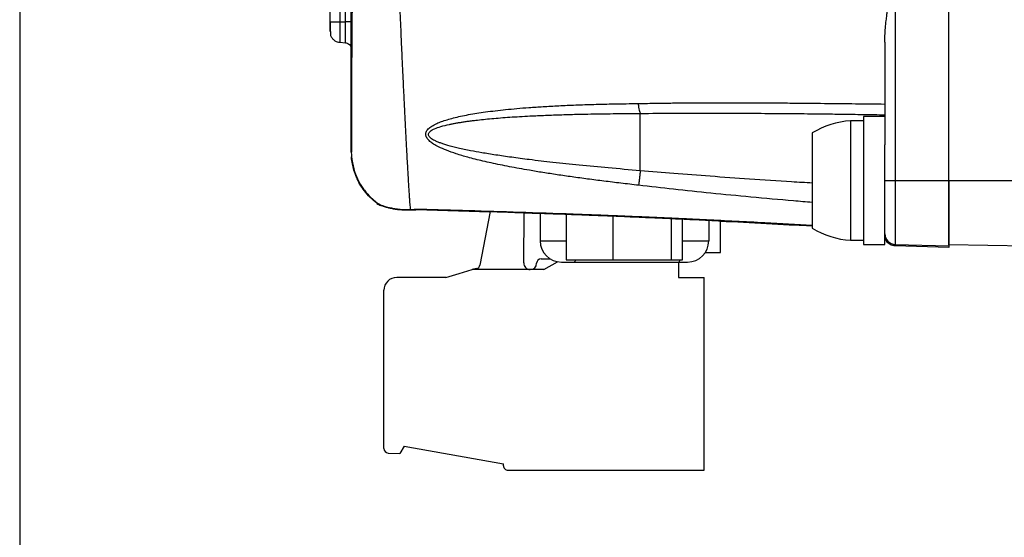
# Model space of a CAD drawing. Extents: x 3 to 428, y 3 to 275.
# Tile 11 of 42: x 3 to 44, y 103 to 125. Entities that reach past the tile are written whole.
import ezdxf

# ---------------------------------------------------------------- set-up
doc = ezdxf.new("R2010")
doc.units = 0
doc.linetypes.add('SLD-SOLID', pattern=[0])
doc.layers.get('0').update_dxf_attribs({"linetype": 'CONTINUOUS'})
doc.layers.add('BORDER', color=7, linetype='SLD-SOLID')

msp = doc.modelspace()

# ---------------------------------------------------------------- linework, layer by layer
at = {"color": 7, "linetype": 'SLD-SOLID'}
for p, q in [((16.2173, 128.5827), (16.2173, 124.6239)), ((16.6167, 128.5827), (16.6167, 124.6239)), ((16.8527, 124.6236), (16.8527, 128.6033)), ((41.5923, 118.1226), (41.5923, 125.0614)), ((16.2173, 124.6239), (16.2311, 124.6239)), ((16.6167, 124.6239), (16.8527, 124.6236)), ((16.6156, 123.7906), (16.8538, 123.7697)), ((16.8538, 123.7697), (16.8544, 123.7697)), ((17.0774, 123.5957), (17.0776, 123.5974)), ((38.9673, 123.7904), (38.9673, 119.5829)), ((34.3294, 120.8752), (34.5374, 120.8736)), ((38.9673, 120.7476), (38.0923, 120.7476)), ((38.0923, 120.7476), (38.0923, 115.4976)), ((38.0923, 120.5726), (37.5619, 120.5726)), ((37.5619, 120.5726), (37.5619, 115.6726)), ((35.9923, 120.079), (35.9923, 116.1662)), ((38.9673, 115.4976), (38.9673, 119.5829)), ((38.9673, 118.1226), (39.3934, 118.1226)), ((39.3934, 118.1226), (41.5923, 118.1226)), ((39.3934, 118.1226), (39.3934, 115.504)), ((18.1423, 117.1823), (18.1423, 117.1848)), ((20.1839, 116.9275), (22.7914, 116.8455)), ((22.7928, 116.8526), (22.3648, 114.6576)), ((24.1663, 114.7478), (24.175, 116.8068)), ((24.175, 116.7975), (24.8361, 116.7741)), ((24.8361, 116.784), (24.8361, 115.6551)), ((25.908, 116.7453), (25.908, 114.8676)), ((27.8221, 116.6708), (27.8221, 114.8676)), ((30.2065, 116.5678), (30.2065, 114.8676)), ((30.6767, 114.8676), (30.6767, 116.5459)), ((31.7486, 116.4946), (31.7486, 115.6551)), ((32.2298, 115.1739), (32.2298, 116.4709)), ((30.664, 115.6551), (31.7486, 115.6551)), ((37.5619, 115.6726), (38.0923, 115.6726)), ((38.0923, 115.4976), (38.9673, 115.4976)), ((39.3934, 115.504), (41.5923, 115.4464)), ((52.7923, 115.2884), (41.5923, 115.4839)), ((31.6044, 115.1739), (32.2298, 115.1739)), ((41.5923, 115.3851), (39.3934, 115.4427)), ((41.5923, 115.4298), (41.5923, 115.3851)), ((24.8754, 114.9114), (25.2502, 114.9114)), ((24.9839, 114.4739), (25.5427, 114.7965)), ((25.7111, 114.7801), (26.2246, 114.7801)), ((25.908, 114.8676), (27.8221, 114.8676)), ((26.2246, 114.7801), (30.5121, 114.7801)), ((27.8221, 114.8676), (30.2065, 114.8676)), ((30.2065, 114.8676), (30.6767, 114.8676)), ((30.5061, 114.7801), (30.5061, 114.1501)), ((30.5121, 114.7801), (30.8736, 114.7801)), ((24.9839, 114.4739), (22.0511, 114.4739)), ((22.2244, 114.513), (22.0513, 114.4739)), ((20.9686, 114.1501), (18.9561, 114.1501)), ((30.5061, 114.1501), (31.5561, 114.1501)), ((31.5561, 106.2489), (31.5561, 114.1501)), ((18.4311, 107.1366), (18.4311, 113.6251)), ((19.2594, 107.2293), (19.0873, 106.9314)), ((19.2594, 107.2293), (23.3311, 106.5114)), ((18.6075, 106.9523), (19.0873, 106.9314)), ((23.3311, 106.4333), (23.3311, 106.5114)), ((23.5155, 106.2489), (31.5561, 106.2489))]:
    msp.add_line(p, q, dxfattribs=at)
at = {"color": 8, "linetype": 'SLD-SOLID'}
for p, q in [((39.3934, 125.0614), (39.3934, 118.1226)), ((17.0923, 119.2823), (17.0981, 119.1743)), ((41.5923, 118.1226), (52.7923, 118.1226)), ((19.5896, 116.9273), (19.5802, 116.9254)), ((24.8361, 115.6551), (25.908, 115.6551))]:
    msp.add_line(p, q, dxfattribs=at)
at = {"color": 7, "linetype": 'SLD-SOLID', "flags": 128}
msp.add_lwpolyline([(20.9686, 114.1501), (21.5098, 114.312), (22.0511, 114.4739)], dxfattribs=at)
at = {"color": 7, "linetype": 'SLD-SOLID'}
for centre, radius, start, end in [((37.7977, 117.0806), 3.5, 93.86289, 121.05222), ((37.7977, 119.1647), 3.5, 238.94778, 266.13711), ((39.4048, 115.9413), 0.4375, 180, 268.5), ((25.7111, 115.6551), 0.875, 180, 270), ((30.8736, 115.6551), 0.875, 270, 0), ((22.1838, 114.6929), 0.1844, 282.73349, 348.96603), ((24.4286, 114.7364), 0.2625, 177.50029, 270), ((24.4286, 114.7364), 0.2625, 270, 358.78895), ((24.8754, 114.7269), 0.1844, 90, 178.78895), ((18.9561, 113.6251), 0.525, 90, 179.99967), ((18.6155, 107.1366), 0.1844, 179.99907, 267.5), ((23.5155, 106.4333), 0.1844, 179.99907, 270)]:
    msp.add_arc(centre, radius, start, end, dxfattribs=at)
at = {"color": 8, "linetype": 'SLD-SOLID'}
for centre, start, end in [((26.1639, 114.8949), 297.87133, 347.88306), ((30.4514, 114.8949), 297.87512, 347.87656)]:
    msp.add_arc(centre, 0.1298, start, end, dxfattribs=at)
at = {"color": 7, "linetype": 'SLD-SOLID'}
for points, knots in [([(17.0923, 119.2823), (17.0923, 119.293), (17.0923, 119.3145), (17.0923, 119.4907), (17.0923, 119.7673), (17.0923, 120.1515), (17.0923, 120.6332), (17.0923, 121.2043), (17.0923, 121.8553), (17.0923, 122.5746), (17.0923, 123.3508), (17.0923, 124.1698), (17.0923, 125.018), (17.0923, 125.5938), (17.0923, 125.8815)], [0, 0, 0, 0, 0.0837126, 0.1674726, 0.2511234, 0.3345805, 0.4181942, 0.5014486, 0.5845327, 0.6678301, 0.7508675, 0.8338721, 0.91696, 1, 1, 1, 1]), ([(17.1305, 125.8814), (17.1282, 125.6717), (17.1234, 125.2514), (17.1178, 124.6514), (17.1134, 124.1027), (17.1101, 123.6258), (17.1077, 123.2173), (17.1061, 122.8729), (17.1052, 122.5884), (17.105, 122.3591), (17.1051, 122.1798), (17.1068, 121.9958), (17.1073, 121.7722), (17.1072, 121.5167), (17.1066, 121.2483), (17.1057, 120.9847), (17.1045, 120.7047), (17.1031, 120.4169), (17.1014, 120.1315), (17.0996, 119.8602), (17.0978, 119.6179), (17.096, 119.4139), (17.0951, 119.3336), (17.0946, 119.2921)], [0, 0, 0, 0, 0.0663251, 0.132941, 0.1928706, 0.2462301, 0.2931278, 0.3336548, 0.3678841, 0.395873, 0.417666, 0.4342085, 0.4623716, 0.5028793, 0.5367315, 0.5760314, 0.6207473, 0.6708391, 0.726258, 0.7869473, 0.8528435, 0.9238826, 1, 1, 1, 1]), ([(38.9673, 123.7904), (38.9686, 123.8822), (38.9714, 124.0767), (38.9918, 124.3744), (39.0196, 124.6541), (39.048, 124.8826), (39.066, 125.009), (39.0735, 125.0614)], [0, 0, 0, 0, 0.2181532, 0.4622781, 0.7032431, 0.8770146, 1, 1, 1, 1]), ([(16.2173, 124.6239), (16.2173, 124.5715), (16.2173, 124.4669), (16.2173, 124.3351), (16.2173, 124.2437), (16.2173, 124.2325), (16.2173, 124.2269)], [0, 0, 0, 0, 0.2511783, 0.5023974, 0.7535901, 1, 1, 1, 1]), ([(16.2237, 124.6328), (16.2243, 124.601), (16.2255, 124.5369), (16.2275, 124.4407), (16.2297, 124.3484), (16.2321, 124.2637), (16.2348, 124.1904), (16.2377, 124.1324), (16.2409, 124.0908), (16.2431, 124.0804), (16.2443, 124.0752)], [0, 0, 0, 0, 0.1169528, 0.2361018, 0.35755, 0.4813805, 0.6075358, 0.7360337, 0.8668443, 1, 1, 1, 1]), ([(16.2443, 124.075), (16.2623, 124.0365), (16.2986, 123.9589), (16.3919, 123.8699), (16.5015, 123.809), (16.5816, 123.7963), (16.6202, 123.7902)], [0, 0, 0, 0, 0.2549423, 0.5135211, 0.7649304, 1, 1, 1, 1]), ([(16.2443, 124.075), (16.2623, 124.0365), (16.2986, 123.9589), (16.3919, 123.8698), (16.5015, 123.8089), (16.5816, 123.7963), (16.6202, 123.7902)], [0, 0, 0, 0, 0.2549464, 0.5135283, 0.7649333, 1, 1, 1, 1]), ([(16.8527, 123.7699), (16.8758, 123.766), (16.9236, 123.7581), (16.9888, 123.7213), (17.0442, 123.6679), (17.0657, 123.6216), (17.0764, 123.5986)], [0, 0, 0, 0, 0.2354548, 0.4869352, 0.7453575, 1, 1, 1, 1]), ([(28.8712, 117.9294), (28.6296, 117.9572), (28.1556, 118.0118), (27.4593, 118.0972), (26.7914, 118.1833), (26.1521, 118.2706), (25.5412, 118.3591), (24.9589, 118.4488), (24.4401, 118.5342), (23.9815, 118.6146), (23.5801, 118.6891), (23.1985, 118.7644), (22.837, 118.8407), (22.4957, 118.9178), (22.1744, 118.9961), (21.8078, 119.0928), (21.4129, 119.2092), (21.009, 119.3511), (20.6989, 119.4857), (20.473, 119.6103), (20.3144, 119.7238), (20.2156, 119.8263), (20.167, 119.912), (20.1464, 119.9762), (20.1427, 120.0428), (20.1588, 120.1109), (20.1944, 120.1776), (20.267, 120.2639), (20.4003, 120.3648), (20.5879, 120.4617), (20.7999, 120.5469), (21.028, 120.622), (21.2896, 120.694), (21.5849, 120.7627), (21.9029, 120.8257), (22.2434, 120.8836), (22.6059, 120.937), (23.0015, 120.9875), (23.4301, 121.0348), (23.8917, 121.0786), (24.4038, 121.1199), (24.9749, 121.1582), (25.6137, 121.1931), (26.3054, 121.2231), (27.0688, 121.2481), (27.9223, 121.2685), (28.5307, 121.2765), (28.8538, 121.2807)], [0, 0, 0, 0, 0.0391923, 0.076871, 0.1130388, 0.1476996, 0.1808575, 0.2125177, 0.2426858, 0.2656403, 0.2876194, 0.3085509, 0.328441, 0.3472979, 0.3651306, 0.3819503, 0.4087568, 0.4320011, 0.451854, 0.4644892, 0.4752709, 0.4854162, 0.4899229, 0.4942113, 0.4989307, 0.5037313, 0.5088287, 0.5144036, 0.5260781, 0.5401717, 0.5524631, 0.5663256, 0.5818131, 0.5989634, 0.6178041, 0.6364862, 0.656875, 0.6789792, 0.7028051, 0.7283582, 0.7556422, 0.7875108, 0.8225111, 0.8606443, 0.9009119, 0.9473653, 1, 1, 1, 1]), ([(28.8538, 121.2807), (28.9493, 121.2826), (29.1759, 121.2873), (29.5697, 121.2938), (30.0709, 121.3008), (30.5437, 121.3058), (30.9595, 121.3091), (31.2895, 121.3112), (31.6313, 121.3127), (31.945, 121.3135), (32.2213, 121.3138), (32.4609, 121.3138), (32.9202, 121.3134), (33.5654, 121.3115), (34.3875, 121.3067), (35.3534, 121.2994), (36.4765, 121.2887), (37.7449, 121.2743), (38.5677, 121.2643), (38.9673, 121.2594)], [0, 0, 0, 0, 0.0284796, 0.0676025, 0.1173618, 0.1777499, 0.2083179, 0.2410263, 0.2758743, 0.3098943, 0.334226, 0.3579373, 0.3810276, 0.4705629, 0.5493414, 0.6247402, 0.7567576, 0.8818413, 1, 1, 1, 1]), ([(28.8538, 121.2807), (28.8595, 121.2295), (28.871, 121.1267), (28.8931, 121.007), (28.9172, 120.9172), (28.9341, 120.8878), (28.9424, 120.8734)], [0, 0, 0, 0, 0.2535823, 0.5085056, 0.7590292, 1, 1, 1, 1]), ([(28.9423, 118.5269), (28.5052, 118.5639), (27.6691, 118.6348), (26.4733, 118.7485), (25.3928, 118.8615), (24.588, 118.9552), (24.026, 119.0266), (23.6741, 119.0737), (23.34, 119.1208), (23.0237, 119.1679), (22.7253, 119.2149), (22.3804, 119.2726), (21.9628, 119.3488), (21.4976, 119.4462), (21.1321, 119.5384), (20.8912, 119.6111), (20.7481, 119.6597), (20.6231, 119.7082), (20.5163, 119.7565), (20.4217, 119.8076), (20.3424, 119.8623), (20.2832, 119.9225), (20.2528, 119.9843), (20.2547, 120.0442), (20.2841, 120.0992), (20.3594, 120.1735), (20.521, 120.2592), (20.7868, 120.3499), (21.0401, 120.4111), (21.2484, 120.4536), (21.3852, 120.4791), (21.5305, 120.5039), (21.6844, 120.528), (21.8467, 120.5514), (22.0177, 120.5741), (22.2399, 120.6014), (22.5181, 120.6319), (22.8566, 120.6644), (23.2167, 120.6947), (23.5983, 120.7226), (24.0015, 120.7482), (24.3818, 120.769), (24.7349, 120.786), (25.0564, 120.7997), (25.3864, 120.8123), (25.7248, 120.8236), (26.0718, 120.8337), (26.4273, 120.8426), (27.0151, 120.8552), (27.854, 120.8678), (28.5726, 120.8715), (28.9424, 120.8734)], [0, 0, 0, 0, 0.0729425, 0.139517, 0.1997288, 0.2535853, 0.2742526, 0.2939405, 0.3126504, 0.3303838, 0.3471419, 0.3629265, 0.3886071, 0.4178419, 0.4421848, 0.4516205, 0.4601153, 0.467688, 0.4743655, 0.4801867, 0.4863494, 0.4914597, 0.4958495, 0.5000265, 0.5041135, 0.5088406, 0.5210111, 0.5375317, 0.5587656, 0.5663072, 0.5742977, 0.5827394, 0.591635, 0.600986, 0.6107943, 0.6210614, 0.6391333, 0.6583637, 0.6787566, 0.7003157, 0.7230433, 0.7469423, 0.7645317, 0.7825812, 0.8010911, 0.8200621, 0.8394949, 0.8593897, 0.8797471, 0.9381187, 1, 1, 1, 1]), ([(28.9423, 118.5269), (28.9423, 118.6689), (28.9423, 118.9529), (28.9423, 119.3565), (28.9423, 119.7313), (28.9424, 120.0674), (28.9424, 120.3573), (28.9424, 120.5926), (28.9424, 120.7735), (28.9424, 120.8401), (28.9424, 120.8734)], [0, 0, 0, 0, 0.1250006, 0.2500002, 0.3750004, 0.5000003, 0.6250002, 0.7500007, 0.8750001, 1, 1, 1, 1]), ([(34.3294, 120.8756), (34.388, 120.8752), (34.552, 120.8741), (34.8618, 120.8722), (35.2921, 120.8687), (35.8331, 120.8635), (36.4845, 120.856), (37.2466, 120.8458), (38.0863, 120.8335), (38.6723, 120.8242), (38.9671, 120.8195)], [0, 0, 0, 0, 0.0386961, 0.1081918, 0.2012538, 0.3179351, 0.458267, 0.6222688, 0.8099531, 1, 1, 1, 1]), ([(17.1005, 119.3405), (17.0975, 119.3198), (17.0944, 119.2978), (17.0939, 119.3076), (17.0939, 119.3082)], [0, 0, 0, 0, 0.9440295, 1, 1, 1, 1]), ([(17.0949, 119.1742), (17.0964, 119.1438), (17.0993, 119.0886), (17.1059, 119.0892), (17.1088, 119.0894)], [0, 0, 0, 0, 0.5491153, 1, 1, 1, 1]), ([(17.1005, 119.1077), (17.1239, 118.9367), (17.167, 118.62), (17.3133, 118.2446), (17.4517, 117.9851), (17.5675, 117.8072), (17.6967, 117.6377), (17.8622, 117.4565), (18.0456, 117.2865), (18.185, 117.1938), (18.242, 117.1558)], [0, 0, 0, 0, 0.2206345, 0.408644, 0.512472, 0.5976012, 0.680722, 0.7857126, 0.9122752, 1, 1, 1, 1]), ([(18.1423, 117.1937), (18.0476, 117.2711), (17.8547, 117.4286), (17.6195, 117.7039), (17.4309, 117.9896), (17.2901, 118.2782), (17.1911, 118.5606), (17.1304, 118.8265), (17.1043, 119.0072), (17.1013, 119.0873), (17.1009, 119.0998)], [0, 0, 0, 0, 0.1048546, 0.2133565, 0.3307879, 0.4616134, 0.6093242, 0.7765398, 0.9651929, 1, 1, 1, 1]), ([(28.9423, 118.5269), (28.9357, 118.4695), (28.9221, 118.3524), (28.9029, 118.1892), (28.8852, 118.0414), (28.8759, 117.9667), (28.8712, 117.9294)], [0, 0, 0, 0, 0.2409531, 0.4914556, 0.7463704, 1, 1, 1, 1]), ([(41.5923, 118.1226), (41.5923, 117.9475), (41.5923, 117.5971), (41.5923, 117.0919), (41.5923, 116.6262), (41.5923, 116.2181), (41.5923, 115.8827), (41.5923, 115.6354), (41.5923, 115.4763), (41.5923, 115.4563), (41.5923, 115.4464)], [0, 0, 0, 0, 0.125, 0.2500005, 0.3749999, 0.5000002, 0.625, 0.7499998, 0.875, 1, 1, 1, 1]), ([(41.5923, 115.4839), (41.5923, 115.4846), (41.5923, 115.4861), (41.5923, 115.4979), (41.5923, 115.5167), (41.5923, 115.5432), (41.5923, 115.5773), (41.5923, 115.619), (41.5923, 115.7132), (41.5923, 115.9008), (41.5923, 116.244), (41.5923, 116.663), (41.5923, 117.0588), (41.5923, 117.3855), (41.5923, 117.6271), (41.5923, 117.8733), (41.5923, 118.0392), (41.5923, 118.1226)], [0, 0, 0, 0, 0.0345777, 0.0689005, 0.1030677, 0.1371796, 0.1713372, 0.205641, 0.2401904, 0.3700529, 0.5000286, 0.6298911, 0.7598669, 0.8201069, 0.8798493, 0.939634, 1, 1, 1, 1]), ([(18.1386, 117.1852), (18.1634, 117.1685), (18.2148, 117.134), (18.3042, 117.1022), (18.3677, 117.0977), (18.3993, 117.0955)], [0, 0, 0, 0, 0.3198109, 0.6616858, 1, 1, 1, 1]), ([(18.1423, 117.1848), (18.149, 117.1843), (18.158, 117.1835), (18.2042, 117.1652), (18.2278, 117.1559), (18.239, 117.1515)], [0, 0, 0, 0, 0.6083891, 0.8152079, 1, 1, 1, 1]), ([(18.1423, 117.1817), (18.1673, 117.1653), (18.2189, 117.1313), (18.3065, 117.101), (18.368, 117.0972), (18.3975, 117.0953)], [0, 0, 0, 0, 0.3269998, 0.676047, 1, 1, 1, 1]), ([(18.3799, 117.0899), (18.3783, 117.089), (18.3728, 117.0858), (18.4221, 117.0694), (18.5172, 117.0391), (18.651, 117.0022), (18.8621, 116.9561), (19.1585, 116.9132), (19.4364, 116.9179), (19.5773, 116.9203)], [0, 0, 0, 0, 0.0508849, 0.1729979, 0.2931041, 0.4092699, 0.5241175, 0.7586703, 1, 1, 1, 1]), ([(18.3819, 117.0903), (18.3806, 117.0891), (18.3767, 117.0856), (18.4297, 117.0681), (18.5282, 117.0374), (18.6637, 117.0009), (18.8763, 116.9558), (19.1739, 116.9146), (19.4525, 116.9208), (19.5938, 116.924)], [0, 0, 0, 0, 0.0597037, 0.1812124, 0.300115, 0.4150442, 0.5286712, 0.7610231, 1, 1, 1, 1]), ([(19.5225, 116.9365), (19.6242, 116.9418), (19.8272, 116.9523), (20.0495, 116.9488), (20.1606, 116.947)], [0, 0, 0, 0, 0.5005204, 1, 1, 1, 1]), ([(19.5802, 116.9254), (19.5766, 116.9244), (19.5577, 116.9196), (19.5383, 116.9289), (19.5225, 116.9364)], [0, 0, 0, 0, 0.1905089, 1, 1, 1, 1]), ([(19.5864, 116.9241), (19.6829, 116.9286), (19.8758, 116.9376), (20.0853, 116.9337), (20.1898, 116.9318)], [0, 0, 0, 0, 0.5006421, 1, 1, 1, 1]), ([(19.5874, 116.9214), (19.6838, 116.9257), (19.8763, 116.9344), (20.0851, 116.9302), (20.1894, 116.928)], [0, 0, 0, 0, 0.5006098, 1, 1, 1, 1]), ([(20.1842, 116.9313), (20.6159, 116.9188), (21.4775, 116.8938), (22.7336, 116.8548), (23.9116, 116.8163), (24.974, 116.7795), (25.8643, 116.7472), (26.5968, 116.7195), (27.1863, 116.6965), (27.7038, 116.6757), (28.1798, 116.6562), (28.7157, 116.6337), (29.3751, 116.6053), (30.1913, 116.5688), (31.1266, 116.5252), (32.1811, 116.4739), (33.3468, 116.4144), (34.6226, 116.3455), (35.515, 116.2959), (35.9845, 116.2678), (35.9923, 116.2673)], [0, 0, 0, 0, 0.0826121, 0.1649069, 0.2397546, 0.307157, 0.3671162, 0.4090059, 0.4463016, 0.4790036, 0.5071961, 0.5365589, 0.5806031, 0.6321217, 0.6911142, 0.7575804, 0.8315204, 0.9114147, 0.9985184, 1, 1, 1, 1]), ([(32.2298, 116.4607), (32.8574, 116.4299), (34.1105, 116.3683), (35.3657, 116.2968), (35.9923, 116.2612)], [0, 0, 0, 0, 0.5007856, 1, 1, 1, 1]), ([(39.3934, 115.4427), (39.3561, 115.4465), (39.2842, 115.4537), (39.1877, 115.4961), (39.1094, 115.5529), (39.0345, 115.6371), (38.9781, 115.748), (38.9706, 115.8395), (38.9673, 115.8801)], [0, 0, 0, 0, 0.1658344, 0.320072, 0.4626952, 0.5936992, 0.8199299, 1, 1, 1, 1])]:
    msp.add_open_spline(points, degree=3, knots=knots, dxfattribs=at)
at = {"color": 8, "linetype": 'SLD-SOLID'}
for points, knots in [([(19.5225, 116.9364), (19.5196, 116.9698), (19.5137, 117.0371), (19.504, 117.1597), (19.4936, 117.2999), (19.4823, 117.4595), (19.4703, 117.6388), (19.4576, 117.838), (19.4436, 118.0647), (19.4277, 118.3288), (19.4092, 118.643), (19.3855, 119.0575), (19.3661, 119.413), (19.3523, 119.6738), (19.3477, 119.7605), (19.3431, 119.8493), (19.3383, 119.9402), (19.3335, 120.0332), (19.3264, 120.1715), (19.3156, 120.3811), (19.2997, 120.6915), (19.2818, 121.0468), (19.2625, 121.4371), (19.2425, 121.8509), (19.2201, 122.3222), (19.1938, 122.8871), (19.1657, 123.5066), (19.1377, 124.1354), (19.1154, 124.6457), (19.1024, 124.9463), (19.0975, 125.0614)], [0, 0, 0, 0, 0.0346355, 0.0697954, 0.1054836, 0.141705, 0.1784601, 0.2157472, 0.2535634, 0.2955893, 0.3418081, 0.3922181, 0.4651624, 0.4752588, 0.4854804, 0.4958272, 0.5062994, 0.5168967, 0.5276195, 0.5530593, 0.5865058, 0.6279569, 0.6642974, 0.7051324, 0.7504536, 0.8002515, 0.8641185, 0.9205619, 0.9695893, 1, 1, 1, 1]), ([(16.2311, 124.6239), (16.2348, 124.6239), (16.2456, 124.6239), (16.3267, 124.6239), (16.4562, 124.6239), (16.5632, 124.6239), (16.6167, 124.6239)], [0, 0, 0, 0, 0.1521802, 0.4347888, 0.7173929, 1, 1, 1, 1]), ([(16.6167, 124.6239), (16.6167, 124.515), (16.6167, 124.2973), (16.6167, 124.0166), (16.6167, 123.8438), (16.6167, 123.7692), (16.6167, 123.7905), (16.6167, 123.7905)], [0, 0, 0, 0, 0.2499804, 0.4999626, 0.749942, 0.9999233, 1, 1, 1, 1]), ([(17.0745, 124.6238), (17.0594, 124.6238), (17.0293, 124.6237), (16.9484, 124.6237), (16.8846, 124.6236), (16.8527, 124.6236)], [0, 0, 0, 0, 0.3333232, 0.6666574, 1, 1, 1, 1]), ([(16.8527, 123.7699), (16.8527, 123.7827), (16.8527, 123.8083), (16.8527, 124.0057), (16.8527, 124.2879), (16.8527, 124.5117), (16.8527, 124.6236)], [0, 0, 0, 0, 0.2499101, 0.4999402, 0.7499691, 1, 1, 1, 1]), ([(28.9424, 120.8734), (29.3932, 120.8781), (30.3146, 120.8878), (31.7291, 120.8895), (33.074, 120.8853), (33.9479, 120.8782), (34.3294, 120.8752)], [0, 0, 0, 0, 0.2514763, 0.5140773, 0.787834, 1, 1, 1, 1]), ([(35.9923, 118.0171), (35.7104, 118.0342), (34.8513, 118.0861), (33.4554, 118.1788), (31.8444, 118.293), (30.3532, 118.4069), (29.3994, 118.488), (28.9423, 118.5269)], [0, 0, 0, 0, 0.1198977, 0.3652803, 0.593754, 0.8053246, 1, 1, 1, 1]), ([(35.9923, 117.226), (35.7374, 117.2468), (34.8957, 117.3155), (33.5109, 117.4403), (31.8703, 117.5981), (30.3377, 117.7578), (29.3494, 117.8735), (28.8712, 117.9294)], [0, 0, 0, 0, 0.1072186, 0.3540488, 0.5828416, 0.7981462, 1, 1, 1, 1]), ([(18.1423, 117.1848), (18.1717, 117.1663), (18.234, 117.127), (18.315, 117.0998), (18.3626, 117.1013), (18.371, 117.1016)], [0, 0, 0, 0, 0.422534, 0.89713, 1, 1, 1, 1]), ([(18.239, 117.1515), (18.2405, 117.1509), (18.2544, 117.1454), (18.2926, 117.1306), (18.3563, 117.1071), (18.4393, 117.0787), (18.5358, 117.0492), (18.664, 117.015), (18.83, 116.9797), (19.0405, 116.9498), (19.2713, 116.9319), (19.4386, 116.9349), (19.5225, 116.9364)], [0, 0, 0, 0, 0.0081923, 0.0761522, 0.1632296, 0.2517365, 0.3421677, 0.4349155, 0.5746485, 0.7152892, 0.8570973, 1, 1, 1, 1]), ([(20.1842, 116.9341), (20.1817, 116.9329), (20.1735, 116.9291), (20.1658, 116.9398), (20.1606, 116.9471)], [0, 0, 0, 0, 0.3160083, 1, 1, 1, 1]), ([(20.1606, 116.947), (20.8236, 116.9284), (22.1841, 116.8901), (24.285, 116.8236), (25.9801, 116.7638), (27.2351, 116.7157), (28.0171, 116.6846), (28.8116, 116.6516), (29.6187, 116.6167), (30.3761, 116.5827), (31.0548, 116.5511), (32.2601, 116.4934), (33.8971, 116.4107), (35.3455, 116.3271), (35.9923, 116.2897)], [0, 0, 0, 0, 0.1266937, 0.2599952, 0.3999183, 0.4485299, 0.497896, 0.5480179, 0.5988973, 0.6505357, 0.6911774, 0.7271048, 0.878129, 1, 1, 1, 1])]:
    msp.add_open_spline(points, degree=3, knots=knots, dxfattribs=at)
at = {"layer": 'BORDER', "color": 7}
msp.add_line((3.4955, 275.203), (3.4955, 3.6084), dxfattribs=at)

doc.saveas('drawing.dxf')
